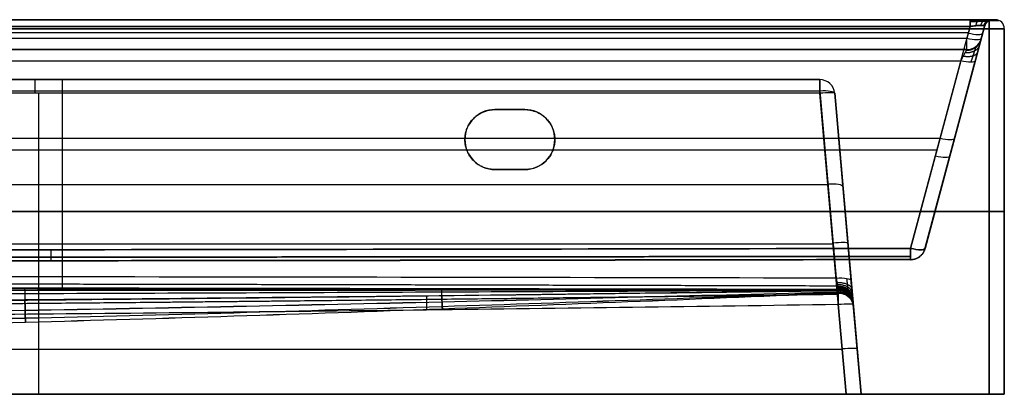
# Model space of a CAD drawing. Header units: millimetres. Extents: x -605 to 605, y -150 to 0.
# Tile 38 of 38: x 276 to 605, y -125 to 0. Entities that reach past the tile are written whole.
import ezdxf

# ---------------------------------------------------------------- set-up
doc = ezdxf.new("R2010")
doc.units = ezdxf.units.MM
doc.header["$MEASUREMENT"] = 0
doc.layers.add('Default', color=7, linetype='Continuous', true_color=0x000000)

msp = doc.modelspace()

# ---------------------------------------------------------------- linework, layer by layer
at = {"layer": 'Default'}
for p, q in [((601.3, 0, -62), (602, 0, -62)), ((573.73, -76.3, 141.56), (593.57, -2.22, 161.4)), ((578.52, -76.42, -62), (598.4, -2.22, -62)), ((598.4, -2.22, 156.57), (578.56, -76.3, 136.73)), ((593.57, -2.22, -285.4), (592.48, -6.29, -284.31)), ((597.31, -6.29, -279.48), (598.4, -2.22, -280.57)), ((598.4, -2.22, -280.57), (597.31, -6.29, -279.48)), ((605, -125, -62), (605, -3, -62)), ((-593.03, -4.26, -284.86), (593.03, -4.26, -284.86)), ((16.08, -10, -221.32), (592.48, -10, -221.32)), ((590.5, -13.71, -158.33), (573.73, -76.3, -141.56)), ((590.5, -13.71, -158.33), (573.73, -76.3, -141.56)), ((578.56, -76.3, -136.73), (595.33, -13.71, -153.5)), ((9.3, -20, -213.41), (543.42, -20, -213.41)), ((282.67, -24.56, -255.4), (282.67, -125, -264.19)), ((290.67, -85.83, -149.36), (290.67, -23.71, -166)), ((543.42, -23.71, -166), (548.89, -86.24, -149.25)), ((552.21, -125, -264.19), (543.42, -24.56, -255.4)), ((548.4, -24.56, -250.42), (557.19, -125, -259.21)), ((553.87, -87.09, -154.08), (548.4, -24.56, -170.83)), ((548.4, -24.56, -250.42), (557.19, -125, -259.21)), ((435, -30, -255.88), (435, -30, -292)), ((445, -30, -273.94), (435, -30, -273.94)), ((440, -30, -292), (440, -30, -255.88)), ((588.46, -39.34, -146.63), (588.46, -39.34, 146.63)), ((-583.57, -39.58, 151.4), (583.57, -39.58, 151.4)), ((425, -40, -292), (425, -40, -256.75)), ((455, -40, -256.75), (455, -40, -292)), ((-582.52, -43.46, -150.35), (582.52, -43.46, -150.35)), ((435, -50, -292), (435, -50, -257.63)), ((435, -50, -274.81), (445, -50, -274.81)), ((440, -50, -292), (440, -50, -257.63)), ((35.13, -54.97, -157.62), (546.15, -54.97, -157.62)), ((600, -64, -292), (-600, -64, -292)), ((-600, -64, 168), (600, -64, 168)), ((605, -64, 163), (605, -64, -287)), ((17.13, -74.78, -259.79), (547.81, -74.78, -259.79)), ((552.79, -74.78, -254.81), (552.79, -74.78, -157.37)), ((549.58, -94.96, 117.56), (552.21, -125, 120.19)), ((552.21, -125, 120.19), (549.58, -94.96, 117.56)), ((557.19, -125, 115.21), (554.56, -94.96, 112.58)), ((554.6, -95.43, -72), (557.19, -125, -72)), ((-550.89, -109.98, 118.87), (550.89, -109.98, 118.87)), ((557.19, -125, -62), (605, -125, -62))]:
    msp.add_line(p, q, dxfattribs=at)
at = {"layer": 'Default', "extrusion": (1, -4.10872e-14, 3.15273e-14)}
msp.add_arc((-3, 164.3, 593.57), 3, 285, 0, dxfattribs=at)
at = {"layer": 'Default', "extrusion": (1, -2.04904e-13, -1.17996e-13)}
msp.add_arc((-3, -288.3, 593.57), 3, 0, 75, dxfattribs=at)
at = {"layer": 'Default'}
for centre, radius, start, end in [((601.3, -3, -62), 3, 90, 165), ((602, -3, 163), 3, 0, 90), ((602, -3, -287), 3, 360, 90), ((602, -3, -62), 3, 0, 90), ((592.48, -5, -279.48), 5, 270, 345), ((592.48, -5, -163.16), 5, 270, 345), ((592.48, -5, -221.32), 5, 270, 345), ((543.42, -25, -170.83), 5, 5, 90), ((543.42, -25, -250.42), 5, 5, 90), ((543.42, -25, -210.62), 5, 5, 90), ((435, -40, -292), 10, 90, 180), ((435, -40, -273.94), 10, 90, 180), ((445, -40, -292), 10, 270, 90), ((445, -40, -273.94), 10, 270, 90), ((435, -40, -292), 10, 180, 270), ((435, -40, -274.38), 10, 180, 270), ((549.58, -95.4, 112.58), 5, 90, 90.8017), ((549.58, -95.4, 112.58), 5, 5, 90)]:
    msp.add_arc(centre, radius, start, end, dxfattribs=at)
at = {"layer": 'Default', "extrusion": (1, 7.57912e-14, -7.57912e-14)}
msp.add_arc((-3, -289, 600), 3, 270, 0, dxfattribs=at)
at = {"layer": 'Default', "extrusion": (1, 3.78956e-14, -7.18523e-28)}
msp.add_arc((-3, 165, 600), 3, 360, 90, dxfattribs=at)
at = {"layer": 'Default', "extrusion": (-2.63493e-14, 1, -6.90841e-16)}
msp.add_arc((-600, 163), 2, 90, 180, dxfattribs=at)
at = {"layer": 'Default', "extrusion": (-5.03302e-15, 1, 3.54284e-14)}
msp.add_arc((-600, -287), 2, 180, 270, dxfattribs=at)
at = {"layer": 'Default', "extrusion": (0, 1, 0)}
for centre, radius, start, end in [((-600, 163, -0.26), 3.22, 90, 180), ((-600, -287, -0.26), 3.22, 180, 270), ((-600, -287, -64), 5, 180, 270), ((-600, 163, -64), 5, 90, 180)]:
    msp.add_arc(centre, radius, start, end, dxfattribs=at)
at = {"layer": 'Default', "extrusion": (3.55271e-16, 1, 1.77636e-16)}
msp.add_arc((-600, 163, -3), 5, 90, 180, dxfattribs=at)
at = {"layer": 'Default', "extrusion": (2.66454e-16, 1, -1.77636e-16)}
msp.add_arc((-600, -287, -3), 5, 180, 270, dxfattribs=at)
at = {"layer": 'Default', "extrusion": (0.250563, 0.935113, -0.250563)}
for centre in [(-573.59, -233.36, 213.81), (-573.59, -233.36, 215.67), (-573.59, -113.31, 174.81), (-573.59, -113.31, 140.81), (-573.59, -113.31, 107.87)]:
    msp.add_arc(centre, 5, 180, 266.159, dxfattribs=at)
at = {"layer": 'Default', "extrusion": (1, -5.5395e-13, -6.36916e-13)}
msp.add_arc((-5, -279.48, 592.48), 5, 180, 255, dxfattribs=at)
at = {"layer": 'Default', "extrusion": (1, 0, 0)}
for centre, start, end in [((-25, -250.42, 281.58), 275, 0), ((-25, -170.83, 290.64), 0, 75), ((-95.4, 112.58, 549.58), 359.2398, 0)]:
    msp.add_arc(centre, 5, start, end, dxfattribs=at)
at = {"layer": 'Default', "extrusion": (1, 1.82556e-13, -7.51238e-15)}
msp.add_arc((-25, -250.42, 543.42), 5, 275, 0, dxfattribs=at)
at = {"layer": 'Default', "extrusion": (1, 1.82989e-13, 1.40412e-13)}
msp.add_arc((-25, -170.83, 543.42), 5, 0, 75, dxfattribs=at)
at = {"layer": 'Default', "extrusion": (-0.084207, 0.962495, -0.2579)}
for centre in [(-539.17, -183.69, -25.77), (-539.17, -183.69, -58.06), (-539.17, -183.69, -90.73)]:
    msp.add_arc(centre, 5, 91.2926, 180, dxfattribs=at)
at = {"layer": 'Default', "extrusion": (-0.086827, 0.992433, 0.086827)}
for centre in [(-539.17, -243.2, -93.74), (-539.17, -243.2, -144.12)]:
    msp.add_arc(centre, 5, 180, 269.5648, dxfattribs=at)
at = {"layer": 'Default', "extrusion": (0.250563, 0.935113, 0.250563)}
for centre in [(-573.59, 113.31, 147.17), (-573.59, 113.31, 107.87)]:
    msp.add_arc(centre, 5, 93.841, 180, dxfattribs=at)
at = {"layer": 'Default', "extrusion": (1, 4.50963e-14, -4.32527e-15)}
msp.add_arc((-95.4, 112.58, 549.58), 5, 0, 85, dxfattribs=at)
at = {"layer": 'Default', "extrusion": (-0.086827, 0.992433, -0.086827)}
for centre in [(-539.17, 99.74, -152.17), (-539.17, 99.74, -167.09)]:
    msp.add_arc(centre, 5, 90.4352, 180, dxfattribs=at)
at = {"layer": 'Default', "extrusion": (-7.10543e-14, 1, 7.95808e-14)}
msp.add_arc((-600, -287, -125), 5, 180, 270, dxfattribs=at)
at = {"layer": 'Default', "extrusion": (-7.10543e-14, 1, -7.95808e-14)}
msp.add_arc((-600, 163, -125), 5, 90, 180, dxfattribs=at)
at = {"layer": 'Default'}
for points in [[(-593.57, 0, -288.3), (0, 0, -288.3), (593.57, 0, -288.3)], [(600, 0, -289), (0, 0, -289), (-600, 0, -289)], [(-600, 0, 165), (0, 0, 165), (600, 0, 165)], [(-600, -3, -292), (0, -3, -292), (600, -3, -292)], [(600, -3, 168), (0, -3, 168), (-600, -3, 168)], [(593.57, 0, 164.3), (0, 0, 164.3), (-593.57, 0, 164.3)], [(593.57, -2.22, 161.4), (0, -2.22, 161.4), (-593.57, -2.22, 161.4)], [(-593.57, -2.22, -285.4), (0, -2.22, -285.4), (593.57, -2.22, -285.4)], [(598.4, -2.22, -280.57), (598.4, -2.22, -62), (598.4, -2.22, 156.57)], [(600, -3, -292), (600, -64, -292), (600, -125, -292)], [(600, -125, 168), (600, -64, 168), (600, -3, 168)], [(601.3, 0, -280.57), (601.3, 0, -62), (601.3, 0, 156.57)], [(602, 0, 163), (602, 0, -62), (602, 0, -287)], [(605, -125, -287), (605, -64, -287), (605, -3, -287)], [(605, -3, -287), (605, -3, -62), (605, -3, 163)], [(605, -3, 163), (605, -64, 163), (605, -125, 163)], [(592.48, -6.29, -284.31), (0, -6.29, -284.31), (-592.48, -6.29, -284.31)], [(597.31, -6.29, -163.16), (597.31, -6.29, -221.32), (597.31, -6.29, -279.48)], [(592.48, -10, -163.16), (0, -10, -163.16), (-592.48, -10, -163.16)], [(-592.48, -10, -279.48), (0, -10, -279.48), (592.48, -10, -279.48)], [(592.48, -10, -279.48), (592.48, -10, -221.32), (592.48, -10, -163.16)], [(-590.5, -13.71, -158.33), (0, -13.71, -158.33), (590.5, -13.71, -158.33)], [(19.74, -20, -250.42), (281.58, -20, -250.42), (543.42, -20, -250.42)], [(543.42, -20, -170.83), (290.64, -20, -170.83), (37.87, -20, -170.83)], [(543.42, -20, -250.42), (543.42, -20, -210.62), (543.42, -20, -170.83)], [(543.42, -24.56, -255.4), (281.58, -24.56, -255.4), (19.74, -24.56, -255.4)], [(37.87, -23.71, -166), (290.64, -23.71, -166), (543.42, -23.71, -166)], [(548.4, -24.56, -170.83), (548.4, -24.56, -210.62), (548.4, -24.56, -250.42)], [(435, -30, -255.88), (440, -30, -255.88), (445, -30, -255.88)], [(445, -30, -292), (440, -30, -292), (435, -30, -292)], [(445, -30, -255.88), (445, -30, -273.94), (445, -30, -292)], [(445, -50, -257.63), (440, -50, -257.63), (435, -50, -257.63)], [(435, -50, -292), (440, -50, -292), (445, -50, -292)], [(445, -50, -292), (445, -50, -274.81), (445, -50, -257.63)], [(600, -125, -292), (0, -125, -292), (-600, -125, -292)], [(-600, -125, 168), (0, -125, 168), (600, -125, 168)], [(552.21, -125, 120.19), (0, -125, 120.19), (-552.21, -125, 120.19)], [(13.13, -125, -264.19), (282.67, -125, -264.19), (552.21, -125, -264.19)], [(557.19, -125, -259.21), (557.19, -125, -72), (557.19, -125, 115.21)], [(605, -125, 163), (605, -125, -62), (605, -125, -287)]]:
    msp.add_open_spline(points, degree=2, dxfattribs=at)
for points, weights, degree in [([(593.57, 0, -288.3), (598.16, 0, -288.3), (601.3, 0, -285.16), (601.3, 0, -280.57)], [1, 0.820270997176, 0.820270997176, 1], 3), ([(601.3, 0, 156.57), (601.3, 0, 161.16), (598.16, 0, 164.3), (593.57, 0, 164.3)], [1, 0.820270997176, 0.820270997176, 1], 3), ([(596.57, 0, 163.72), (595.77, 0, 161.75), (595.5, -2.01, 161.1)], [1.00000004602, 0.815353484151, 0.999999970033], 2), ([(596.57, 0, -287.72), (595.77, 0, -285.75), (595.5, -2.01, -285.1)], [1.00000004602, 0.815353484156, 0.999999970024], 2), ([(599.07, 0, 162.07), (597.6, 0, 160.6), (597.09, -1.94, 160.09)], [1, 0.822906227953, 1], 2), ([(599.07, 0, -286.07), (597.6, 0, -284.6), (597.09, -1.94, -284.09)], [1, 0.822906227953, 1], 2), ([(600.72, 0, 159.57), (598.75, 0, 158.77), (598.1, -2.01, 158.5)], [1.00000004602, 0.815353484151, 0.999999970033], 2), ([(600.72, 0, -283.57), (598.75, 0, -282.77), (598.1, -2.01, -282.5)], [1.00000004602, 0.815353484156, 0.999999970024], 2), ([(601.3, 0, 156.57), (599, 0, 156.57), (598.4, -2.22, 156.57)], [1, 0.793353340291, 1], 2), ([(598.4, -2.22, -280.57), (599, 0, -280.57), (601.3, 0, -280.57)], [1, 0.793353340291, 1], 2), ([(595.33, -13.71, -153.5), (596.55, -9.16, -154.72), (597.31, -6.29, -158.45), (597.31, -6.29, -163.16)], [1, 0.862235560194, 0.862235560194, 1], 3), ([(596.76, -8.36, -157.07), (595.94, -11.43, -159.59), (591.93, -11.03, -160.11)], [1, 0.776316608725, 1], 2), ([(597.17, -6.82, -159.94), (596.22, -10.37, -161.23), (592.34, -10.27, -161.55)], [0.999999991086, 0.789013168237, 1.00000000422], 2), ([(596.12, -10.74, -154.84), (595.52, -13, -158.48), (591.29, -12.22, -159)], [0.999999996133, 0.756238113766, 0.999999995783], 2), ([(425, -40, -256.75), (425, -34.14, -256.24), (429.14, -30, -255.88), (435, -30, -255.88)], [1, 0.804737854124, 0.804737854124, 1], 3), ([(445, -30, -255.88), (465, -30, -255.88), (465, -50, -257.63), (445, -50, -257.63)], [1, 0.333333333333, 0.333333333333, 1], 3), ([(435, -50, -257.63), (429.14, -50, -257.63), (425, -45.86, -257.26), (425, -40, -256.75)], [1, 0.804737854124, 0.804737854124, 1], 3), ([(286.86, -76.76, -141.43), (286.87, -80, -140.56), (286.87, -80.43, -137.24)], [1, 0.830707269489, 1], 2), ([(286.86, -76.76, 141.43), (286.87, -80, 140.56), (286.87, -80.43, 137.24)], [1, 0.830707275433, 1], 2), ([(573.74, -80.01, -136.74), (573.73, -80, -140.56), (573.73, -76.3, -141.56)], [1, 0.793970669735, 1], 2), ([(573.73, -76.3, 141.56), (573.73, -80, 140.56), (573.74, -80.01, 136.74)], [1, 0.793970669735, 1], 2), ([(573.74, -80.01, 136.74), (577.56, -80, 136.73), (578.56, -76.3, 136.73)], [1, 0.793967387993, 1], 2), ([(573.74, -80.01, -136.74), (577.56, -80, -136.73), (578.56, -76.3, -136.73)], [1, 0.793967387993, 1], 2), ([(578.52, -76.42, -68.36), (577.56, -80, -68.37), (573.85, -80.12, -68.37)], [1, 0.802982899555, 1], 2), ([(578.52, -76.42, 68.36), (577.56, -80, 68.37), (573.85, -80.12, 68.37)], [1, 0.802982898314, 1], 2), ([(578.51, -76.46, 0), (577.56, -80, 0), (573.9, -80.16, 0)], [1, 0.806352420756, 1], 2), ([(290.68, -89.49, -145.17), (290.68, -89.06, -148.49), (290.69, -85.83, -149.36)], [0.999999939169, 0.830742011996, 1.00000004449], 2), ([(549.15, -87.7, -148.59), (553.9, -87.42, -148.78), (554.13, -90.03, -152.75)], [1, 0.724139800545, 1], 2), ([(549.26, -88.34, -148.09), (553.96, -88.12, -148.29), (554.24, -91.3, -151.76)], [1, 0.728060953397, 1], 2), ([(549.36, -88.88, -147.49), (554.01, -88.74, -147.69), (554.33, -92.39, -150.57)], [1, 0.731415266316, 1], 2), ([(549.4, -89.12, -147.16), (554.04, -89, -147.35), (554.38, -92.87, -149.91)], [1, 0.73287070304, 1], 2), ([(549.44, -89.33, -146.81), (554.06, -89.24, -146.99), (554.41, -93.28, -149.21)], [1, 0.734146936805, 1], 2), ([(549.44, -91.2, -15.98), (554.21, -91, -15.98), (554.63, -95.76, -15.99)], [1, 0.722869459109, 1], 2), ([(549.45, -91.06, 48.26), (554.2, -90.88, 48.26), (554.62, -95.62, 48.29)], [1, 0.724609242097, 1], 2), ([(549.47, -90.78, -80.23), (554.18, -90.65, -80.23), (554.59, -95.35, -80.28)], [1, 0.727906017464, 1], 2), ([(549.5, -89.66, -146.08), (554.09, -89.62, -146.21), (554.47, -93.94, -147.74)], [1, 0.736165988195, 1], 2), ([(549.58, -94.96, 117.56), (549.51, -90.34, 117.15), (549.51, -90.4, 112.51)], [1, 0.732769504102, 1], 2), ([(554.56, -94.96, 112.58), (554.15, -90.33, 112.52), (549.51, -90.4, 112.51)], [0.999999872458, 0.732524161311, 1], 2), ([(549.52, -89.78, -145.69), (554.1, -89.76, -145.79), (554.49, -94.18, -146.96)], [1, 0.73690425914, 1], 2), ([(549.53, -89.87, -145.29), (554.11, -89.86, -145.36), (554.51, -94.35, -146.17)], [1, 0.737445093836, 1], 2), ([(554.52, -94.51, -144.56), (554.12, -89.95, -144.5), (549.55, -89.94, -144.49)], [1, 0.737939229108, 0.99999987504], 2), ([(412.13, -92.22, 112.37), (412.13, -91.86, 117.29), (412.19, -96.77, 117.72)], [1, 0.712098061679, 1], 2), ([(557.19, -125, 115.21), (557.19, -125, 118.13), (555.13, -125, 120.19), (552.21, -125, 120.19)], [1, 0.806524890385, 0.806524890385, 1], 3), ([(552.21, -125, -264.19), (555.13, -125, -264.19), (557.19, -125, -262.13), (557.19, -125, -259.21)], [1, 0.806524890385, 0.806524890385, 1], 3)]:
    msp.add_rational_spline(points, weights, degree=degree, dxfattribs=at)
for points, weights, knots in [([(593.57, -0.62, 162.48), (594.38, -0.59, 162.51), (595.18, -0.57, 162.39), (596.65, -0.54, 161.84), (597.32, -0.53, 161.41), (598.41, -0.53, 160.32), (598.84, -0.54, 159.65), (599.39, -0.57, 158.18), (599.51, -0.59, 157.38), (599.48, -0.62, 156.57)], [0.896676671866, 0.901458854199, 0.905177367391, 0.910176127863, 0.911453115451, 0.911453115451, 0.910176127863, 0.905177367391, 0.901458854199, 0.896676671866], [2.389713, 2.389713, 2.389713, 2.389713, 2.765653, 2.765653, 3.141593, 3.141593, 3.517532, 3.517532, 3.893472, 3.893472, 3.893472, 3.893472]), ([(599.48, -0.62, -280.57), (599.51, -0.59, -281.38), (599.39, -0.57, -282.18), (598.84, -0.54, -283.65), (598.41, -0.53, -284.32), (597.32, -0.53, -285.41), (596.65, -0.54, -285.84), (595.18, -0.57, -286.39), (594.38, -0.59, -286.51), (593.57, -0.62, -286.48)], [0.896676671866, 0.901458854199, 0.90517736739, 0.910176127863, 0.911453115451, 0.911453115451, 0.910176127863, 0.90517736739, 0.901458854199, 0.896676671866], [2.389713, 2.389713, 2.389713, 2.389713, 2.765653, 2.765653, 3.141593, 3.141593, 3.517532, 3.517532, 3.893472, 3.893472, 3.893472, 3.893472]), ([(595.53, -8.97, -163.16), (595.53, -8.97, -162.41), (595.49, -9.1, -161.66), (595.32, -9.6, -160.26), (595.2, -9.98, -159.6), (594.88, -10.93, -158.46), (594.7, -11.5, -157.97), (594.28, -12.77, -157.21), (594.04, -13.47, -156.95), (593.8, -14.18, -156.8)], [0.896676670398, 0.896678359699, 0.895944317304, 0.893068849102, 0.890925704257, 0.885390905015, 0.881999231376, 0.874238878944, 0.869871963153, 0.865203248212], [3.141593, 3.141593, 3.141593, 3.141593, 3.468842, 3.468842, 3.796091, 3.796091, 4.12334, 4.12334, 4.45059, 4.45059, 4.45059, 4.45059]), ([(-573.73, -78.97, -139.77), (-478.92, -79.09, -139.82), (-382.94, -79.18, -139.86), (-191.69, -79.29, -139.92), (-95.62, -79.32, -139.94), (95.62, -79.32, -139.94), (191.69, -79.29, -139.92), (382.94, -79.18, -139.86), (478.92, -79.09, -139.82), (573.73, -78.97, -139.77)], [0.896985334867, 0.90464883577, 0.911065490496, 0.919641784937, 0.921837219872, 0.921837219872, 0.919641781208, 0.911065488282, 0.90464883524, 0.896985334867], [0, 0, 0, 0, 286.868212, 286.868212, 573.736424, 573.736424, 860.604636, 860.604636, 1147.472848, 1147.472848, 1147.472848, 1147.472848]), ([(573.73, -78.97, 139.77), (478.92, -79.09, 139.82), (382.94, -79.18, 139.86), (191.69, -79.29, 139.92), (95.62, -79.32, 139.94), (-95.62, -79.32, 139.94), (-191.69, -79.29, 139.92), (-382.94, -79.18, 139.86), (-478.92, -79.09, 139.82), (-573.73, -78.97, 139.77)], [0.896985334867, 0.904648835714, 0.91106549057, 0.919641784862, 0.921837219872, 0.921837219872, 0.91964178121, 0.911065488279, 0.904648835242, 0.896985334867], [0, 0, 0, 0, 286.868212, 286.868212, 573.736424, 573.736424, 860.604636, 860.604636, 1147.472848, 1147.472848, 1147.472848, 1147.472848]), ([(576.77, -78.97, -136.73), (576.78, -79, -113.99), (576.79, -79.02, -91.18), (576.81, -79.06, -45.61), (576.81, -79.06, -22.79), (576.81, -79.06, 22.79), (576.81, -79.06, 45.61), (576.79, -79.02, 91.18), (576.78, -79, 113.99), (576.77, -78.97, 136.73)], [0.896983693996, 0.898805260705, 0.900397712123, 0.902585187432, 0.903176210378, 0.903176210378, 0.902585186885, 0.900397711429, 0.898805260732, 0.896983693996], [0, 0, 0, 0, 68.367886, 68.367886, 136.735773, 136.735773, 205.103659, 205.103659, 273.471545, 273.471545, 273.471545, 273.471545]), ([(549.36, -88.89, -147.49), (463.78, -88.65, -147.62), (377.28, -88.44, -147.74), (204.84, -88.15, -147.9), (118.29, -88.06, -147.94), (32.03, -88.05, -147.95)], [0.898938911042, 0.905766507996, 0.911435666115, 0.919305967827, 0.921536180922, 0.921968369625], [3.298511, 3.298511, 3.298511, 3.298511, 261.9778, 261.9778, 520.632774, 520.632774, 520.632774, 520.632774]), ([(552.37, -86.32, -150.7), (552.45, -87.01, -150.53), (552.52, -87.65, -150.26), (552.62, -88.56, -149.69), (552.65, -88.84, -149.47), (552.71, -89.37, -149), (552.74, -89.61, -148.74), (552.77, -89.95, -148.33), (552.79, -90.05, -148.18), (552.81, -90.25, -147.89), (552.82, -90.35, -147.73), (552.85, -90.61, -147.27), (552.86, -90.75, -146.95), (552.88, -90.94, -146.44), (552.89, -90.99, -146.27), (552.9, -91.08, -145.92), (552.9, -91.12, -145.75), (552.92, -91.22, -145.23), (552.92, -91.25, -144.87), (552.92, -91.26, -144.51)], [0.85751880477, 0.85915583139, 0.860672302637, 0.86276869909, 0.863424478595, 0.864636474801, 0.865195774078, 0.865963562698, 0.866207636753, 0.866663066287, 0.866875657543, 0.867469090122, 0.867805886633, 0.86822154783, 0.868345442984, 0.868558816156, 0.868648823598, 0.868869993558, 0.868952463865, 0.868969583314], [0, 0, 0, 0, 3.246314, 3.246314, 4.869471, 4.869471, 6.492628, 6.492628, 7.304206, 7.304206, 8.115785, 8.115785, 9.738942, 9.738942, 10.55052, 10.55052, 11.362098, 11.362098, 12.985255, 12.985255, 12.985255, 12.985255]), ([(549.53, -91.69, 115.93), (503.54, -92.3, 115.95), (457.77, -92.88, 115.96), (366.18, -93.93, 115.99), (320.43, -94.4, 116), (228.84, -95.18, 116.03), (183.11, -95.48, 116.03), (91.52, -95.89, 116.05), (45.79, -96, 116.05), (-45.79, -96, 116.05), (-91.52, -95.89, 116.05), (-183.11, -95.48, 116.03), (-228.84, -95.18, 116.03), (-320.43, -94.4, 116), (-366.18, -93.93, 115.99), (-457.77, -92.88, 115.96), (-503.54, -92.3, 115.95), (-549.53, -91.69, 115.93)], [0.866384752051, 0.862746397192, 0.859227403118, 0.852870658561, 0.85003556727, 0.845376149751, 0.843551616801, 0.841099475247, 0.840471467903, 0.840471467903, 0.841099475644, 0.843551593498, 0.845376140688, 0.850035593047, 0.852870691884, 0.859227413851, 0.862746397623, 0.866384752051], [0, 0, 0, 0, 137.400574, 137.400574, 274.801149, 274.801149, 412.201723, 412.201723, 549.602297, 549.602297, 687.002872, 687.002872, 824.403446, 824.403446, 961.804021, 961.804021, 1099.204595, 1099.204595, 1099.204595, 1099.204595]), ([(31.82, -89.29, -145.45), (118.1, -89.3, -145.43), (204.39, -89.37, -145.33), (376.97, -89.61, -145), (463.26, -89.77, -144.76), (549.55, -89.94, -144.49)], [0.999999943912, 0.999999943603, 0.999999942, 0.999999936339, 0.99999993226, 0.999999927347], [0, 0, 0, 0, 0.2588672, 0.2588672, 0.5177345, 0.5177345, 0.5177345, 0.5177345]), ([(552.92, -91.26, -144.51), (552.93, -91.56, -123.04), (552.93, -91.84, -101.63), (552.94, -92.26, -58.79), (552.95, -92.4, -37.4), (552.95, -92.49, 5.44), (552.95, -92.44, 26.83), (552.94, -92.17, 69.67), (552.94, -91.95, 91.07), (552.93, -91.69, 112.53)], [0.868969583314, 0.867069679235, 0.865290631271, 0.862615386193, 0.861726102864, 0.861143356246, 0.861450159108, 0.863159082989, 0.864554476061, 0.86626204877], [0, 0, 0, 0, 64.288467, 64.288467, 128.576934, 128.576934, 192.865401, 192.865401, 257.153868, 257.153868, 257.153868, 257.153868])]:
    msp.add_rational_spline(points, weights, degree=3, knots=knots, dxfattribs=at)
for points, knots in [([(598.4, -2.22, 156.57), (598.42, -2.18, 156.91), (598.4, -2.14, 157.24), (598.29, -2.07, 157.89), (598.21, -2.04, 158.2), (597.99, -1.99, 158.8), (597.84, -1.97, 159.09), (597.5, -1.94, 159.62), (597.31, -1.94, 159.86), (596.86, -1.94, 160.31), (596.62, -1.94, 160.5), (596.09, -1.97, 160.84), (595.8, -1.99, 160.99), (595.2, -2.04, 161.21), (594.89, -2.07, 161.29), (594.24, -2.14, 161.4), (593.91, -2.18, 161.42), (593.57, -2.22, 161.4)], [-3.893472, -3.893472, -3.893472, -3.893472, -3.705502, -3.705502, -3.517532, -3.517532, -3.329563, -3.329563, -3.141593, -3.141593, -2.953623, -2.953623, -2.765653, -2.765653, -2.577683, -2.577683, -2.389713, -2.389713, -2.389713, -2.389713]), ([(593.57, -2.22, -285.4), (593.91, -2.18, -285.42), (594.24, -2.14, -285.4), (594.89, -2.07, -285.29), (595.2, -2.04, -285.21), (595.8, -1.99, -284.99), (596.09, -1.97, -284.84), (596.62, -1.94, -284.5), (596.86, -1.94, -284.31), (597.31, -1.94, -283.86), (597.5, -1.94, -283.62), (597.84, -1.97, -283.09), (597.99, -1.99, -282.8), (598.21, -2.04, -282.2), (598.29, -2.07, -281.89), (598.4, -2.14, -281.24), (598.42, -2.18, -280.91), (598.4, -2.22, -280.57)], [-3.893472, -3.893472, -3.893472, -3.893472, -3.705502, -3.705502, -3.517532, -3.517532, -3.329563, -3.329563, -3.141593, -3.141593, -2.953623, -2.953623, -2.765653, -2.765653, -2.577683, -2.577683, -2.389713, -2.389713, -2.389713, -2.389713]), ([(590.5, -13.71, -158.33), (590.59, -13.53, -158.38), (590.69, -13.35, -158.43), (590.88, -12.99, -158.57), (590.98, -12.81, -158.66), (591.17, -12.46, -158.85), (591.26, -12.28, -158.95), (591.45, -11.94, -159.2), (591.54, -11.76, -159.34), (591.68, -11.51, -159.58), (591.72, -11.42, -159.66), (591.81, -11.25, -159.84), (591.86, -11.17, -159.94), (591.95, -11, -160.15), (591.99, -10.92, -160.26), (592.07, -10.76, -160.5), (592.12, -10.69, -160.63), (592.2, -10.53, -160.9), (592.24, -10.46, -161.05), (592.31, -10.32, -161.38), (592.35, -10.26, -161.56), (592.39, -10.17, -161.86), (592.41, -10.14, -161.96), (592.43, -10.1, -162.18), (592.44, -10.07, -162.29), (592.47, -10.02, -162.65), (592.48, -10, -162.9), (592.48, -10, -163.16)], [1.832596, 1.832596, 1.832596, 1.832596, 1.996134, 1.996134, 2.159678, 2.159678, 2.323223, 2.323223, 2.48675, 2.48675, 2.568521, 2.568521, 2.650292, 2.650292, 2.732078, 2.732078, 2.813864, 2.813864, 2.895695, 2.895695, 2.977526, 2.977526, 3.018542, 3.018542, 3.059559, 3.059559, 3.141593, 3.141593, 3.141593, 3.141593]), ([(573.73, -76.3, -141.56), (478.1, -76.49, -141.5), (382.48, -76.66, -141.46), (191.24, -76.87, -141.4), (95.62, -76.93, -141.39), (-95.62, -76.93, -141.39), (-191.24, -76.87, -141.4), (-382.48, -76.66, -141.46), (-478.1, -76.49, -141.5), (-573.73, -76.3, -141.56)], [-1147.472848, -1147.472848, -1147.472848, -1147.472848, -860.604636, -860.604636, -573.736424, -573.736424, -286.868212, -286.868212, 0, 0, 0, 0]), ([(-573.73, -76.3, 141.56), (-478.1, -76.49, 141.5), (-382.48, -76.66, 141.46), (-191.24, -76.87, 141.4), (-95.62, -76.93, 141.39), (95.62, -76.93, 141.39), (191.24, -76.87, 141.4), (382.48, -76.66, 141.46), (478.1, -76.49, 141.5), (573.73, -76.3, 141.56)], [-1147.472848, -1147.472848, -1147.472848, -1147.472848, -860.604636, -860.604636, -573.736424, -573.736424, -286.868212, -286.868212, 0, 0, 0, 0]), ([(578.56, -76.3, 136.73), (578.54, -76.35, 113.94), (578.53, -76.39, 91.15), (578.52, -76.44, 45.58), (578.51, -76.46, 22.79), (578.51, -76.46, -22.79), (578.52, -76.44, -45.58), (578.53, -76.39, -91.15), (578.54, -76.35, -113.94), (578.56, -76.3, -136.73)], [-273.471545, -273.471545, -273.471545, -273.471545, -205.103659, -205.103659, -136.735773, -136.735773, -68.367886, -68.367886, 0, 0, 0, 0]), ([(-573.74, -80.01, -136.74), (-549.79, -80.06, -136.79), (-525.88, -80.1, -136.83), (-478.09, -80.18, -136.93), (-454.21, -80.22, -136.97), (-382.56, -80.33, -137.1), (-334.79, -80.39, -137.18), (-239.06, -80.47, -137.3), (-191.25, -80.51, -137.35), (-95.62, -80.55, -137.41), (-47.81, -80.56, -137.43), (47.81, -80.56, -137.43), (95.62, -80.55, -137.41), (191.25, -80.51, -137.35), (239.06, -80.47, -137.3), (334.76, -80.39, -137.18), (382.52, -80.33, -137.1), (454.16, -80.22, -136.97), (478.04, -80.18, -136.93), (525.85, -80.1, -136.83), (549.78, -80.06, -136.79), (573.74, -80.01, -136.74)], [-1.147472, -1.147472, -1.147472, -1.147472, -1.075701, -1.075701, -1.00393, -1.00393, -0.860321, -0.860321, -0.717028, -0.717028, -0.573736, -0.573736, -0.430444, -0.430444, -0.287151, -0.287151, -0.143609, -0.143609, -0.071805, -0.071805, 0, 0, 0, 0]), ([(573.74, -80.01, 136.74), (549.79, -80.06, 136.79), (525.88, -80.1, 136.83), (478.09, -80.18, 136.93), (454.21, -80.22, 136.97), (382.56, -80.33, 137.1), (334.79, -80.39, 137.18), (239.06, -80.47, 137.3), (191.25, -80.51, 137.35), (95.62, -80.55, 137.41), (47.81, -80.56, 137.43), (-47.81, -80.56, 137.43), (-95.62, -80.55, 137.41), (-191.25, -80.51, 137.35), (-239.06, -80.47, 137.3), (-334.76, -80.39, 137.18), (-382.52, -80.33, 137.1), (-454.16, -80.22, 136.97), (-478.04, -80.18, 136.93), (-525.85, -80.1, 136.83), (-549.78, -80.06, 136.79), (-573.74, -80.01, 136.74)], [-1.147472, -1.147472, -1.147472, -1.147472, -1.075701, -1.075701, -1.00393, -1.00393, -0.860321, -0.860321, -0.717028, -0.717028, -0.573736, -0.573736, -0.430444, -0.430444, -0.287151, -0.287151, -0.143609, -0.143609, -0.071805, -0.071805, 0, 0, 0, 0]), ([(573.74, -80.01, -136.74), (478.11, -80.2, -136.93), (382.49, -80.34, -137.12), (191.25, -80.52, -137.36), (95.62, -80.56, -137.43), (-95.62, -80.56, -137.43), (-191.25, -80.52, -137.36), (-382.49, -80.34, -137.12), (-478.11, -80.2, -136.93), (-573.74, -80.01, -136.74)], [-1147.472848, -1147.472848, -1147.472848, -1147.472848, -860.604636, -860.604636, -573.736424, -573.736424, -286.868212, -286.868212, 0, 0, 0, 0]), ([(-573.74, -80.01, 136.74), (-478.11, -80.2, 136.93), (-382.49, -80.34, 137.12), (-191.25, -80.52, 137.36), (-95.62, -80.56, 137.43), (95.62, -80.56, 137.43), (191.25, -80.52, 137.36), (382.49, -80.34, 137.12), (478.11, -80.2, 136.93), (573.74, -80.01, 136.74)], [-1147.472848, -1147.472848, -1147.472848, -1147.472848, -860.604636, -860.604636, -573.736424, -573.736424, -286.868212, -286.868212, 0, 0, 0, 0]), ([(573.74, -80.01, -136.74), (573.78, -80.05, -113.95), (573.83, -80.09, -91.16), (573.88, -80.15, -45.58), (573.9, -80.16, -22.79), (573.9, -80.16, 22.79), (573.88, -80.15, 45.58), (573.83, -80.09, 91.16), (573.78, -80.05, 113.95), (573.74, -80.01, 136.74)], [0, 0, 0, 0, 68.367886, 68.367886, 136.735773, 136.735773, 205.103659, 205.103659, 273.471545, 273.471545, 273.471545, 273.471545]), ([(548.89, -86.24, -149.25), (462.82, -86.07, -149.29), (376.74, -85.92, -149.33), (204.6, -85.73, -149.38), (118.52, -85.67, -149.4), (32.45, -85.66, -149.4)], [0.0049067, 0.0049067, 0.0049067, 0.0049067, 0.2631272, 0.2631272, 0.5213476, 0.5213476, 0.5213476, 0.5213476]), ([(548.89, -86.24, -149.25), (548.98, -86.76, -149.11), (549.07, -87.25, -148.88), (549.19, -87.93, -148.44), (549.23, -88.14, -148.27), (549.3, -88.54, -147.9), (549.33, -88.72, -147.71), (549.37, -88.97, -147.39), (549.39, -89.05, -147.27), (549.41, -89.2, -147.05), (549.43, -89.27, -146.93), (549.46, -89.46, -146.58), (549.48, -89.57, -146.33), (549.51, -89.7, -145.95), (549.51, -89.74, -145.82), (549.52, -89.81, -145.56), (549.53, -89.84, -145.43), (549.54, -89.91, -145.03), (549.55, -89.94, -144.76), (549.55, -89.94, -144.49)], [0, 0, 0, 0, 0.001619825, 0.001619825, 0.002429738, 0.002429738, 0.003239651, 0.003239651, 0.003644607, 0.003644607, 0.004049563, 0.004049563, 0.004859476, 0.004859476, 0.005264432, 0.005264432, 0.005669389, 0.005669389, 0.006479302, 0.006479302, 0.006479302, 0.006479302]), ([(554.52, -94.51, -144.56), (554.52, -94.5, -145.11), (554.51, -94.45, -145.64), (554.5, -94.31, -146.44), (554.5, -94.25, -146.7), (554.48, -94.11, -147.22), (554.48, -94.03, -147.49), (554.45, -93.76, -148.25), (554.43, -93.54, -148.74), (554.4, -93.15, -149.45), (554.39, -93.01, -149.68), (554.36, -92.72, -150.13), (554.35, -92.56, -150.35), (554.31, -92.06, -151), (554.27, -91.69, -151.39), (554.2, -90.91, -152.12), (554.17, -90.48, -152.45), (554.05, -89.12, -153.35), (553.96, -88.14, -153.79), (553.87, -87.09, -154.08)], [0, 0, 0, 0, 0.0016189, 0.0016189, 0.00242835, 0.00242835, 0.0032378, 0.0032378, 0.00485669, 0.00485669, 0.00566614, 0.00566614, 0.00647559, 0.00647559, 0.00809449, 0.00809449, 0.00971339, 0.00971339, 0.01295118, 0.01295118, 0.01295118, 0.01295118]), ([(549.51, -90.4, 112.51), (503.71, -91.04, 112.46), (457.92, -91.66, 112.41), (366.34, -92.79, 112.33), (320.54, -93.29, 112.29), (228.96, -94.12, 112.24), (183.17, -94.45, 112.22), (91.58, -94.89, 112.19), (45.79, -95.01, 112.18), (-45.79, -95.01, 112.18), (-91.58, -94.89, 112.19), (-183.17, -94.45, 112.22), (-228.96, -94.12, 112.24), (-320.54, -93.29, 112.29), (-366.34, -92.79, 112.33), (-457.92, -91.66, 112.41), (-503.71, -91.04, 112.46), (-549.51, -90.4, 112.51)], [0.004635, 0.004635, 0.004635, 0.004635, 0.142018, 0.142018, 0.279402, 0.279402, 0.416786, 0.416786, 0.554169, 0.554169, 0.691553, 0.691553, 0.828937, 0.828937, 0.96632, 0.96632, 1.103704, 1.103704, 1.103704, 1.103704]), ([(-549.48, -90.77, 81.55), (-505.44, -91.96, 81.71), (-461.4, -93.09, 81.87), (-417.36, -94.12, 82.01), (-370.99, -95.19, 82.16), (-324.62, -96.14, 82.29), (-278.25, -96.92, 82.4), (-231.88, -97.7, 82.51), (-185.51, -98.31, 82.59), (-139.13, -98.71, 82.65), (-92.75, -99.12, 82.71), (-46.38, -99.33, 82.74), (0, -99.33, 82.74), (46.38, -99.33, 82.74), (92.75, -99.12, 82.71), (139.13, -98.71, 82.65), (185.51, -98.31, 82.59), (231.88, -97.7, 82.51), (278.25, -96.92, 82.4), (324.62, -96.14, 82.29), (370.99, -95.19, 82.16), (417.36, -94.12, 82.01), (461.4, -93.09, 81.87), (505.44, -91.96, 81.71), (549.48, -90.77, 81.55)], [-549.205002, -549.205002, -549.205002, -549.205002, -417.122082, -417.122082, -417.122082, -278.081388, -278.081388, -278.081388, -139.040694, -139.040694, -139.040694, 0, 0, 0, 139.040694, 139.040694, 139.040694, 278.081388, 278.081388, 278.081388, 417.122082, 417.122082, 417.122082, 549.205002, 549.205002, 549.205002, 549.205002]), ([(-549.45, -91.05, 49.04), (-505.45, -92.68, 49.14), (-461.45, -94.24, 49.24), (-417.44, -95.65, 49.33), (-371.07, -97.13, 49.43), (-324.7, -98.45, 49.51), (-278.31, -99.53, 49.58), (-231.93, -100.61, 49.65), (-185.55, -101.45, 49.71), (-139.16, -102.02, 49.75), (-92.78, -102.59, 49.78), (-46.39, -102.88, 49.8), (0, -102.88, 49.8), (46.39, -102.88, 49.8), (92.78, -102.59, 49.78), (139.16, -102.02, 49.75), (185.55, -101.45, 49.71), (231.93, -100.61, 49.65), (278.31, -99.53, 49.58), (324.7, -98.45, 49.51), (371.07, -97.13, 49.43), (417.44, -95.65, 49.33), (461.45, -94.24, 49.24), (505.45, -92.68, 49.14), (549.45, -91.05, 49.04)], [-549.081302, -549.081302, -549.081302, -549.081302, -417.122082, -417.122082, -417.122082, -278.081388, -278.081388, -278.081388, -139.040694, -139.040694, -139.040694, 0, 0, 0, 139.040694, 139.040694, 139.040694, 278.081388, 278.081388, 278.081388, 417.122082, 417.122082, 417.122082, 549.081302, 549.081302, 549.081302, 549.081302]), ([(30.61, -102.88, -49.28), (66.79, -102.78, -49.27), (102.98, -102.51, -49.25), (139.16, -102.06, -49.23), (185.55, -101.49, -49.19), (231.94, -100.64, -49.13), (278.32, -99.56, -49.07), (324.7, -98.48, -49), (371.07, -97.15, -48.91), (417.44, -95.66, -48.82), (461.45, -94.25, -48.73), (505.45, -92.69, -48.63), (549.45, -91.06, -48.52)], [30.578666, 30.578666, 30.578666, 30.578666, 139.040694, 139.040694, 139.040694, 278.081388, 278.081388, 278.081388, 417.122082, 417.122082, 417.122082, 549.079864, 549.079864, 549.079864, 549.079864]), ([(30.92, -99.37, -82.21), (66.99, -99.29, -82.2), (103.06, -99.1, -82.18), (139.13, -98.78, -82.13), (185.51, -98.37, -82.08), (231.88, -97.76, -81.99), (278.25, -96.97, -81.88), (324.62, -96.19, -81.78), (370.99, -95.23, -81.64), (417.36, -94.14, -81.5), (461.4, -93.12, -81.35), (505.44, -91.97, -81.2), (549.47, -90.77, -81.04)], [30.899385, 30.899385, 30.899385, 30.899385, 139.040694, 139.040694, 139.040694, 278.081388, 278.081388, 278.081388, 417.122082, 417.122082, 417.122082, 549.202581, 549.202581, 549.202581, 549.202581]), ([(31.35, -94.53, -115.02), (67.26, -94.5, -115), (103.17, -94.4, -114.97), (139.08, -94.25, -114.92), (185.45, -94.06, -114.85), (231.81, -93.77, -114.74), (278.17, -93.39, -114.61), (324.52, -93.02, -114.47), (370.88, -92.56, -114.31), (417.24, -92.04, -114.12), (461.33, -91.54, -113.95), (505.42, -90.98, -113.75), (549.51, -90.38, -113.54)], [31.33995, 31.33995, 31.33995, 31.33995, 139.040694, 139.040694, 139.040694, 278.081388, 278.081388, 278.081388, 417.122082, 417.122082, 417.122082, 549.374059, 549.374059, 549.374059, 549.374059]), ([(31.59, -91.77, -131.35), (67.42, -91.76, -131.34), (103.24, -91.73, -131.31), (139.06, -91.67, -131.25), (185.41, -91.6, -131.18), (231.76, -91.49, -131.07), (278.12, -91.35, -130.93), (324.47, -91.21, -130.78), (370.82, -91.03, -130.61), (417.17, -90.82, -130.41), (461.29, -90.63, -130.22), (505.41, -90.4, -130.01), (549.53, -90.16, -129.79)], [31.590755, 31.590755, 31.590755, 31.590755, 139.040694, 139.040694, 139.040694, 278.081388, 278.081388, 278.081388, 417.122082, 417.122082, 417.122082, 549.473251, 549.473251, 549.473251, 549.473251]), ([(31.72, -90.34, -139.51), (67.5, -90.34, -139.49), (103.27, -90.34, -139.46), (139.05, -90.33, -139.4), (185.39, -90.32, -139.33), (231.74, -90.31, -139.21), (278.09, -90.28, -139.07), (324.44, -90.26, -138.93), (370.79, -90.23, -138.75), (417.13, -90.19, -138.55), (461.27, -90.15, -138.35), (505.4, -90.1, -138.14), (549.54, -90.04, -137.91)], [31.720634, 31.720634, 31.720634, 31.720634, 139.040694, 139.040694, 139.040694, 278.081388, 278.081388, 278.081388, 417.122082, 417.122082, 417.122082, 549.525131, 549.525131, 549.525131, 549.525131]), ([(31.79, -89.62, -143.58), (67.54, -89.63, -143.56), (103.29, -89.64, -143.53), (139.04, -89.65, -143.47), (185.38, -89.68, -143.4), (231.73, -89.71, -143.28), (278.08, -89.75, -143.14), (324.42, -89.78, -142.99), (370.77, -89.83, -142.82), (417.12, -89.87, -142.61), (461.26, -89.91, -142.42), (505.4, -89.95, -142.2), (549.54, -89.98, -141.97)], [31.78619, 31.78619, 31.78619, 31.78619, 139.040694, 139.040694, 139.040694, 278.081388, 278.081388, 278.081388, 417.122082, 417.122082, 417.122082, 549.551489, 549.551489, 549.551489, 549.551489]), ([(40.05, -104.67, 16.78), (73.1, -104.54, 16.78), (106.14, -104.23, 16.77), (139.18, -103.77, 16.76), (185.57, -103.11, 16.75), (231.96, -102.14, 16.73), (278.35, -100.9, 16.71), (324.73, -99.66, 16.68), (371.11, -98.15, 16.65), (417.49, -96.45, 16.62), (461.48, -94.84, 16.59), (505.46, -93.06, 16.55), (549.44, -91.2, 16.52)], [40.011437, 40.011437, 40.011437, 40.011437, 139.040694, 139.040694, 139.040694, 278.081388, 278.081388, 278.081388, 417.122082, 417.122082, 417.122082, 549.016678, 549.016678, 549.016678, 549.016678]), ([(40.27, -104.69, -16.26), (73.24, -104.55, -16.26), (106.21, -104.25, -16.25), (139.18, -103.78, -16.24), (185.57, -103.13, -16.23), (231.96, -102.15, -16.21), (278.35, -100.91, -16.19), (324.73, -99.67, -16.16), (371.12, -98.16, -16.14), (417.49, -96.46, -16.1), (461.48, -94.84, -16.07), (505.46, -93.06, -16.04), (549.44, -91.2, -16)], [40.230329, 40.230329, 40.230329, 40.230329, 139.040694, 139.040694, 139.040694, 278.081388, 278.081388, 278.081388, 417.122082, 417.122082, 417.122082, 549.016104, 549.016104, 549.016104, 549.016104]), ([(278.07, -89.47, -145.19), (278.07, -89.56, -144.51), (278.08, -89.66, -143.82), (278.08, -89.75, -143.14), (278.08, -89.93, -141.78), (278.09, -90.11, -140.43), (278.09, -90.28, -139.07), (278.1, -90.64, -136.36), (278.11, -91, -133.64), (278.12, -91.35, -130.93), (278.13, -92.05, -125.49), (278.15, -92.74, -120.05), (278.17, -93.39, -114.61), (278.2, -94.71, -103.72), (278.23, -95.93, -92.81), (278.25, -96.97, -81.88), (278.28, -98.02, -70.96), (278.3, -98.89, -60.02), (278.32, -99.56, -49.07), (278.33, -100.23, -38.11), (278.34, -100.69, -27.15), (278.35, -100.91, -16.19), (278.35, -101.14, -5.22), (278.35, -101.14, 5.74), (278.35, -100.9, 16.71), (278.34, -100.67, 27.67), (278.33, -100.2, 38.63), (278.31, -99.53, 49.58), (278.3, -98.85, 60.53), (278.28, -97.97, 71.48), (278.25, -96.92, 82.4), (278.23, -95.96, 92.37), (278.2, -94.87, 102.33), (278.17, -93.68, 112.27)], [-143.870767, -143.870767, -143.870767, -143.870767, -141.822638, -141.822638, -141.822638, -137.763245, -137.763245, -137.763245, -129.644459, -129.644459, -129.644459, -113.406888, -113.406888, -113.406888, -80.931744, -80.931744, -80.931744, -48.456601, -48.456601, -48.456601, -15.981457, -15.981457, -15.981457, 16.493686, 16.493686, 16.493686, 48.96883, 48.96883, 48.96883, 81.443973, 81.443973, 81.443973, 111.079689, 111.079689, 111.079689, 111.079689]), ([(417.11, -89.69, -144.88), (417.11, -89.75, -144.12), (417.11, -89.81, -143.37), (417.12, -89.87, -142.61), (417.12, -89.98, -141.26), (417.13, -90.08, -139.9), (417.13, -90.19, -138.55), (417.15, -90.4, -135.84), (417.16, -90.61, -133.12), (417.17, -90.82, -130.41), (417.19, -91.24, -124.98), (417.22, -91.65, -119.56), (417.24, -92.04, -114.12), (417.28, -92.82, -103.26), (417.32, -93.53, -92.38), (417.36, -94.14, -81.5), (417.39, -94.76, -70.61), (417.42, -95.27, -59.72), (417.44, -95.66, -48.82), (417.47, -96.06, -37.92), (417.48, -96.32, -27.01), (417.49, -96.46, -16.1), (417.5, -96.59, -5.2), (417.5, -96.59, 5.71), (417.49, -96.45, 16.62), (417.48, -96.31, 27.53), (417.46, -96.04, 38.43), (417.44, -95.65, 49.33), (417.42, -95.25, 60.23), (417.39, -94.73, 71.13), (417.36, -94.12, 82.01), (417.32, -93.54, 92.14), (417.29, -92.88, 102.26), (417.24, -92.16, 112.38)], [-144.083252, -144.083252, -144.083252, -144.083252, -141.822638, -141.822638, -141.822638, -137.763245, -137.763245, -137.763245, -129.644459, -129.644459, -129.644459, -113.406888, -113.406888, -113.406888, -80.931744, -80.931744, -80.931744, -48.456601, -48.456601, -48.456601, -15.981457, -15.981457, -15.981457, 16.493686, 16.493686, 16.493686, 48.96883, 48.96883, 48.96883, 81.443973, 81.443973, 81.443973, 111.666356, 111.666356, 111.666356, 111.666356]), ([(549.55, -89.94, -144.49), (549.54, -89.98, -141.81), (549.54, -90.02, -139.14), (549.53, -90.1, -133.78), (549.53, -90.14, -131.11), (549.52, -90.25, -123.08), (549.51, -90.33, -117.72), (549.5, -90.54, -101.66), (549.48, -90.67, -90.95), (549.46, -90.9, -69.55), (549.46, -90.99, -58.85), (549.44, -91.13, -37.44), (549.44, -91.18, -26.71), (549.44, -91.23, -5.29), (549.44, -91.23, 5.41), (549.44, -91.18, 26.83), (549.44, -91.13, 37.55), (549.46, -90.99, 58.96), (549.46, -90.89, 69.67), (549.48, -90.67, 91.08), (549.5, -90.54, 101.8), (549.51, -90.4, 112.51)], [0, 0, 0, 0, 0.0080301, 0.0080301, 0.0160614, 0.0160614, 0.0321266, 0.0321266, 0.0642532, 0.0642532, 0.0963384, 0.0963384, 0.1285064, 0.1285064, 0.1606109, 0.1606109, 0.1927596, 0.1927596, 0.2248664, 0.2248664, 0.2570128, 0.2570128, 0.2570128, 0.2570128]), ([(549.55, -89.94, -144.49), (549.52, -90.26, -123.07), (549.49, -90.56, -101.65), (549.45, -91.01, -58.81), (549.44, -91.16, -37.4), (549.43, -91.25, 5.43), (549.44, -91.2, 26.85), (549.46, -90.92, 69.68), (549.48, -90.68, 91.09), (549.51, -90.4, 112.51)], [0, 0, 0, 0, 0.0642532, 0.0642532, 0.1285064, 0.1285064, 0.1927596, 0.1927596, 0.2570128, 0.2570128, 0.2570128, 0.2570128]), ([(-549.58, -94.96, 117.56), (-503.78, -95.6, 117.62), (-457.99, -96.22, 117.67), (-366.39, -97.33, 117.77), (-320.6, -97.83, 117.81), (-229, -98.64, 117.88), (-183.2, -98.96, 117.91), (-91.6, -99.4, 117.95), (-45.8, -99.51, 117.96), (45.8, -99.51, 117.96), (91.6, -99.4, 117.95), (183.2, -98.96, 117.91), (229, -98.64, 117.88), (320.59, -97.83, 117.81), (366.39, -97.33, 117.77), (457.99, -96.22, 117.67), (503.78, -95.6, 117.62), (549.58, -94.96, 117.56)], [0, 0, 0, 0, 0.1374, 0.1374, 0.274801, 0.274801, 0.412201, 0.412201, 0.549602, 0.549602, 0.687002, 0.687002, 0.824403, 0.824403, 0.961803, 0.961803, 1.099204, 1.099204, 1.099204, 1.099204]), ([(554.56, -94.96, 112.58), (554.58, -95.24, 91.15), (554.6, -95.48, 69.72), (554.63, -95.76, 26.86), (554.63, -95.81, 5.43), (554.63, -95.72, -37.42), (554.61, -95.57, -58.85), (554.57, -95.12, -101.71), (554.55, -94.82, -123.14), (554.52, -94.51, -144.56)], [0, 0, 0, 0, 0.0642887, 0.0642887, 0.1285773, 0.1285773, 0.192866, 0.192866, 0.2571546, 0.2571546, 0.2571546, 0.2571546])]:
    msp.add_open_spline(points, degree=3, knots=knots, dxfattribs=at)

doc.saveas('drawing.dxf')
